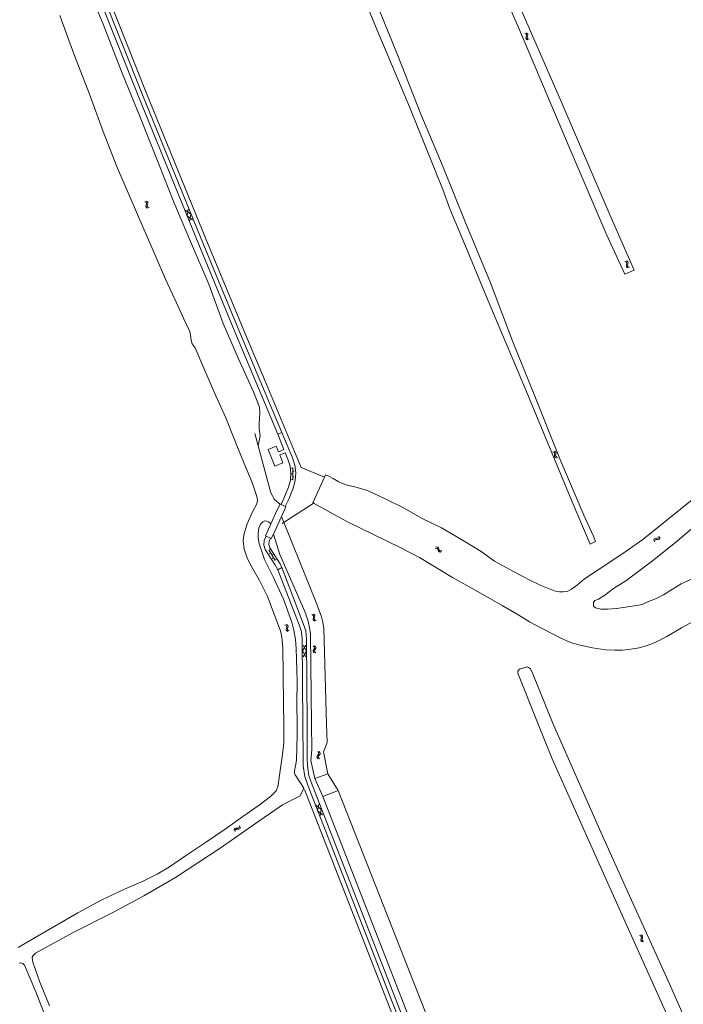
# Model space of a CAD drawing. Header units: metres. Extents: x 189705 to 199106, y 581686 to 588448.
# Tile 123 of 256: x 192533 to 192768, y 587401 to 587749. Entities that reach past the tile are written whole.
import ezdxf

# ---------------------------------------------------------------- set-up
doc = ezdxf.new("R2010")
doc.units = ezdxf.units.M
doc.layers.add('B-WA-OG-GBKN-G', color=7, linetype='Continuous', lineweight=18)

msp = doc.modelspace()

# ---------------------------------------------------------------- linework, layer by layer
at = {"layer": 'B-WA-OG-GBKN-G'}
for p, q in [((192712.15, 587744.535), (192712.52, 587744.364)), ((192712.52, 587744.364), (192712.748, 587744.128)), ((192712.6, 587744.744), (192712.972, 587744.576)), ((192712.783, 587743.804), (192712.679, 587743.402)), ((192712.748, 587744.128), (192712.783, 587743.804)), ((192712.972, 587744.576), (192713.201, 587744.342)), ((192713.237, 587744.005), (192713.129, 587743.613)), ((192713.201, 587744.342), (192713.237, 587744.005)), ((192712.679, 587743.402), (192712.569, 587743.009)), ((192712.569, 587743.009), (192712.602, 587742.682)), ((192712.602, 587742.682), (192712.836, 587742.44)), ((192712.836, 587742.44), (192713.208, 587742.27)), ((192713.129, 587743.613), (192713.022, 587743.219)), ((192713.022, 587743.219), (192713.054, 587742.891)), ((192713.054, 587742.891), (192713.287, 587742.649)), ((192713.287, 587742.649), (192713.659, 587742.479)), ((192577.619, 587684.949), (192577.991, 587684.784)), ((192577.991, 587684.784), (192578.223, 587684.551)), ((192578.067, 587685.164), (192578.44, 587685.001)), ((192578.223, 587684.551), (192578.263, 587684.227)), ((192578.44, 587685.001), (192578.673, 587684.771)), ((192578.673, 587684.771), (192578.713, 587684.435)), ((192578.164, 587683.824), (192578.06, 587683.43)), ((192578.06, 587683.43), (192578.097, 587683.103)), ((192578.097, 587683.103), (192578.335, 587682.864)), ((192578.263, 587684.227), (192578.164, 587683.824)), ((192578.335, 587682.864), (192578.709, 587682.699)), ((192578.611, 587684.041), (192578.51, 587683.645)), ((192578.51, 587683.645), (192578.546, 587683.318)), ((192578.546, 587683.318), (192578.783, 587683.079)), ((192578.713, 587684.435), (192578.611, 587684.041)), ((192578.783, 587683.079), (192579.157, 587682.914)), ((192592.109, 587682.013), (192593.962, 587680.545)), ((192592.663, 587680.029), (192593.009, 587682.37)), ((192592.663, 587680.029), (192594.517, 587678.562)), ((192593.618, 587678.205), (192593.962, 587680.545)), ((192747.973, 587663.65), (192747.595, 587663.805)), ((192748.215, 587663.416), (192747.973, 587663.65)), ((192748.415, 587663.875), (192748.038, 587664.031)), ((192748.659, 587663.642), (192748.415, 587663.875)), ((192748.704, 587663.316), (192748.659, 587663.642)), ((192748.074, 587662.296), (192748.167, 587662.692)), ((192748.122, 587661.961), (192748.074, 587662.296)), ((192748.36, 587661.736), (192748.122, 587661.961)), ((192748.167, 587662.692), (192748.259, 587663.09)), ((192748.259, 587663.09), (192748.215, 587663.416)), ((192748.737, 587661.582), (192748.36, 587661.736)), ((192748.52, 587662.514), (192748.609, 587662.919)), ((192748.567, 587662.191), (192748.52, 587662.514)), ((192748.804, 587661.964), (192748.567, 587662.191)), ((192748.609, 587662.919), (192748.704, 587663.316)), ((192749.18, 587661.807), (192748.804, 587661.964)), ((192722.082, 587596.397), (192722.466, 587596.259)), ((192722.466, 587596.259), (192722.714, 587596.044)), ((192722.513, 587596.644), (192722.897, 587596.509)), ((192722.709, 587595.315), (192722.634, 587594.914)), ((192722.634, 587594.914), (192722.695, 587594.59)), ((192722.695, 587594.59), (192722.95, 587594.37)), ((192722.777, 587595.724), (192722.709, 587595.315)), ((192722.714, 587596.044), (192722.777, 587595.724)), ((192722.897, 587596.509), (192723.146, 587596.297)), ((192722.95, 587594.37), (192723.335, 587594.233)), ((192723.139, 587595.564), (192723.067, 587595.162)), ((192723.067, 587595.162), (192723.127, 587594.839)), ((192723.127, 587594.839), (192723.381, 587594.617)), ((192723.212, 587595.964), (192723.139, 587595.564)), ((192723.146, 587596.297), (192723.212, 587595.964)), ((192723.381, 587594.617), (192723.766, 587594.481)), ((192629.522, 587590.612), (192630.022, 587590.612)), ((192630.022, 587586.412), (192630.022, 587590.812)), ((192629.522, 587588.612), (192630.022, 587588.612)), ((192630.022, 587589.612), (192630.522, 587589.612)), ((192630.022, 587587.612), (192630.522, 587587.612)), ((192629.522, 587586.612), (192630.022, 587586.612)), ((192759.447, 587565.931), (192759.619, 587566.221)), ((192759.619, 587566.221), (192759.682, 587566.624)), ((192759.94, 587565.842), (192760.004, 587566.246)), ((192680.666, 587562.689), (192681.067, 587562.762)), ((192681.067, 587562.762), (192681.389, 587562.7)), ((192681.389, 587562.7), (192681.61, 587562.444)), ((192757.784, 587564.997), (192757.847, 587565.4)), ((192757.847, 587565.4), (192758.01, 587565.683)), ((192758.01, 587565.683), (192758.325, 587565.808)), ((192758.106, 587564.619), (192758.171, 587565.021)), ((192758.171, 587565.021), (192758.338, 587565.304)), ((192758.325, 587565.808), (192758.732, 587565.81)), ((192758.338, 587565.304), (192758.641, 587565.425)), ((192758.641, 587565.425), (192759.055, 587565.433)), ((192758.732, 587565.81), (192759.14, 587565.812)), ((192759.055, 587565.433), (192759.463, 587565.432)), ((192759.14, 587565.812), (192759.447, 587565.931)), ((192759.463, 587565.432), (192759.77, 587565.551)), ((192759.77, 587565.551), (192759.94, 587565.842)), ((192621.508, 587561.693), (192623.769, 587557.919)), ((192622.04, 587561.779), (192621.611, 587561.522)), ((192622.125, 587560.664), (192621.696, 587560.407)), ((192623.067, 587560.063), (192622.639, 587559.806)), ((192680.414, 587562.261), (192680.816, 587562.331)), ((192680.816, 587562.331), (192681.138, 587562.267)), ((192681.138, 587562.267), (192681.351, 587562.02)), ((192681.351, 587562.02), (192681.494, 587561.631)), ((192681.494, 587561.631), (192681.627, 587561.245)), ((192681.61, 587562.444), (192681.744, 587562.06)), ((192681.627, 587561.245), (192681.84, 587560.994)), ((192681.744, 587562.06), (192681.88, 587561.675)), ((192681.84, 587560.994), (192682.17, 587560.928)), ((192681.88, 587561.675), (192682.093, 587561.423)), ((192682.093, 587561.423), (192682.423, 587561.356)), ((192682.17, 587560.928), (192682.573, 587561)), ((192682.423, 587561.356), (192682.825, 587561.428)), ((192623.152, 587558.948), (192622.724, 587558.691)), ((192624.095, 587558.347), (192623.666, 587558.09)), ((192637.167, 587538.612), (192636.798, 587538.788)), ((192637.396, 587538.365), (192637.167, 587538.612)), ((192637.621, 587538.812), (192637.252, 587538.989)), ((192637.422, 587538.037), (192637.396, 587538.365)), ((192637.852, 587538.566), (192637.621, 587538.812)), ((192637.762, 587537.847), (192637.878, 587538.238)), ((192637.878, 587538.238), (192637.852, 587538.566)), ((192627.637, 587534.958), (192627.271, 587535.14)), ((192627.863, 587534.709), (192627.637, 587534.958)), ((192628.094, 587535.153), (192627.728, 587535.334)), ((192627.885, 587534.38), (192627.863, 587534.709)), ((192628.321, 587534.904), (192628.094, 587535.153)), ((192628.343, 587534.576), (192628.321, 587534.904)), ((192637.194, 587537.254), (192637.308, 587537.645)), ((192637.224, 587536.917), (192637.194, 587537.254)), ((192637.449, 587536.679), (192637.224, 587536.917)), ((192637.308, 587537.645), (192637.422, 587538.037)), ((192637.817, 587536.505), (192637.449, 587536.679)), ((192637.651, 587537.448), (192637.762, 587537.847)), ((192637.68, 587537.123), (192637.651, 587537.448)), ((192637.904, 587536.883), (192637.68, 587537.123)), ((192638.271, 587536.706), (192637.904, 587536.883)), ((192627.646, 587533.601), (192627.765, 587533.99)), ((192627.671, 587533.263), (192627.646, 587533.601)), ((192627.893, 587533.023), (192627.671, 587533.263)), ((192627.765, 587533.99), (192627.885, 587534.38)), ((192628.259, 587532.843), (192627.893, 587533.023)), ((192628.105, 587533.788), (192628.222, 587534.186)), ((192628.13, 587533.463), (192628.105, 587533.788)), ((192628.351, 587533.22), (192628.13, 587533.463)), ((192628.222, 587534.186), (192628.343, 587534.576)), ((192628.716, 587533.038), (192628.351, 587533.22)), ((192633.462, 587525.924), (192634.671, 587527.959)), ((192633.703, 587527.97), (192634.86, 587525.909)), ((192637.269, 587527.707), (192637.578, 587527.441)), ((192637.76, 587527.783), (192638.07, 587527.519)), ((192633.462, 587525.924), (192634.621, 587523.863)), ((192633.654, 587523.874), (192634.86, 587525.909)), ((192637.251, 587526.125), (192637.191, 587525.802)), ((192637.191, 587525.802), (192637.35, 587525.504)), ((192637.465, 587526.473), (192637.251, 587526.125)), ((192637.35, 587525.504), (192637.66, 587525.238)), ((192637.676, 587526.83), (192637.465, 587526.473)), ((192637.578, 587527.441), (192637.732, 587527.151)), ((192637.732, 587527.151), (192637.676, 587526.83)), ((192637.744, 587526.201), (192637.684, 587525.878)), ((192637.684, 587525.878), (192637.841, 587525.58)), ((192637.955, 587526.551), (192637.744, 587526.201)), ((192637.841, 587525.58), (192638.151, 587525.314)), ((192638.167, 587526.898), (192637.955, 587526.551)), ((192638.07, 587527.519), (192638.226, 587527.231)), ((192638.226, 587527.231), (192638.167, 587526.898)), ((192639.15, 587489.987), (192638.874, 587490.288)), ((192638.919, 587489.037), (192639.171, 587489.358)), ((192639.269, 587489.672), (192639.15, 587489.987)), ((192639.171, 587489.358), (192639.269, 587489.672)), ((192639.646, 587490.003), (192639.37, 587490.304)), ((192639.415, 587489.055), (192639.67, 587489.374)), ((192639.768, 587489.688), (192639.646, 587490.003)), ((192639.67, 587489.374), (192639.768, 587489.688)), ((192638.568, 587488.394), (192638.666, 587488.718)), ((192638.688, 587488.09), (192638.568, 587488.394)), ((192638.666, 587488.718), (192638.919, 587489.037)), ((192638.964, 587487.79), (192638.688, 587488.09)), ((192639.068, 587488.414), (192639.163, 587488.726)), ((192639.186, 587488.108), (192639.068, 587488.414)), ((192639.163, 587488.726), (192639.415, 587489.055)), ((192639.46, 587487.806), (192639.186, 587488.108)), ((192640.136, 587469.855), (192638.293, 587471.336)), ((192639.195, 587471.687), (192638.833, 587469.349)), ((192640.674, 587467.867), (192638.833, 587469.349)), ((192640.136, 587469.855), (192639.772, 587467.517)), ((192609.253, 587462.349), (192609.31, 587462.752)), ((192609.31, 587462.752), (192609.469, 587463.038)), ((192609.469, 587463.038), (192609.782, 587463.167)), ((192609.581, 587461.975), (192609.64, 587462.378)), ((192609.64, 587462.378), (192609.802, 587462.664)), ((192609.782, 587463.167), (192610.189, 587463.174)), ((192609.802, 587462.664), (192610.103, 587462.789)), ((192610.103, 587462.789), (192610.518, 587462.802)), ((192610.189, 587463.174), (192610.597, 587463.183)), ((192610.518, 587462.802), (192610.926, 587462.808)), ((192610.597, 587463.183), (192610.902, 587463.306)), ((192610.902, 587463.306), (192611.07, 587463.598)), ((192610.926, 587462.808), (192611.231, 587462.931)), ((192611.07, 587463.598), (192611.128, 587464.003)), ((192611.231, 587462.931), (192611.397, 587463.225)), ((192611.397, 587463.225), (192611.455, 587463.629)), ((192752.766, 587425.196), (192753.142, 587425.04)), ((192753.142, 587425.04), (192753.38, 587424.813)), ((192753.208, 587425.422), (192753.585, 587425.269)), ((192753.34, 587424.085), (192753.246, 587423.688)), ((192753.246, 587423.688), (192753.291, 587423.362)), ((192753.291, 587423.362), (192753.535, 587423.13)), ((192753.428, 587424.491), (192753.34, 587424.085)), ((192753.38, 587424.813), (192753.428, 587424.491)), ((192753.535, 587423.13), (192753.914, 587422.975)), ((192753.585, 587425.269), (192753.824, 587425.045)), ((192753.781, 587424.314), (192753.69, 587423.915)), ((192753.69, 587423.915), (192753.735, 587423.589)), ((192753.735, 587423.589), (192753.978, 587423.356)), ((192753.873, 587424.71), (192753.781, 587424.314)), ((192753.824, 587425.045), (192753.873, 587424.71)), ((192753.978, 587423.356), (192754.356, 587423.201))]:
    msp.add_line(p, q, dxfattribs=at)
at = {"layer": 'B-WA-OG-GBKN-G', "flags": 128}
for points in [[(192667.222, 587856.14), (192676.556, 587834.449), (192692.887, 587795.569), (192707.234, 587761.445), (192724.681, 587721.257), (192742.418, 587680.11), (192750.86, 587660.794), (192747.611, 587659.384), (192741.201, 587673.131), (192728.198, 587703.445), (192710.328, 587745.846), (192694.905, 587781.063), (192673.785, 587830.153), (192664.216, 587852.259), (192663.505, 587854.718)], [(192737.186, 587564.66), (192736.483, 587566.557), (192733.058, 587574.051), (192724.569, 587593.969), (192715.66, 587616.086), (192707.917, 587635.366), (192700.021, 587656.261), (192691.047, 587677.896), (192683.241, 587697.156), (192675.322, 587716.003), (192667.145, 587737.022), (192659.248, 587756.549), (192651.006, 587776.105), (192644.171, 587793.078), (192638.557, 587807.021)], [(192635.074, 587805.46), (192638.562, 587796.965), (192650.061, 587769.492), (192659.9, 587745.671), (192671.391, 587718.551), (192683.093, 587689.358), (192685.656, 587682.4), (192690.959, 587669.838), (192699.236, 587649.887), (192703.871, 587638.685), (192707.872, 587629.21), (192713.226, 587616.559), (192720.851, 587598.059), (192728.894, 587578.78), (192735.317, 587563.721)], [(192557.066, 587762.1), (192562.885, 587747.845), (192569.673, 587730.523)], [(192561.314, 587757.86), (192575.418, 587722.221), (192595.941, 587671.804), (192610.163, 587637.492)], [(192562.709, 587758.412), (192576.81, 587722.78), (192597.328, 587672.374), (192611.549, 587638.067)], [(192599.261, 587671.839), (192578.166, 587723.585), (192564.253, 587758.852)], [(192626.818, 587500), (192626.698, 587507.115), (192626.674, 587517.806), (192626.452, 587526.914), (192626.186, 587530.841), (192625.656, 587533.061), (192623.841, 587538.073), (192621.057, 587545.253), (192618.1, 587551.119), (192615.864, 587554.956), (192613.983, 587558.55), (192612.79, 587562.005), (192612.478, 587565.039), (192612.723, 587567.074), (192613.868, 587570.921), (192615.783, 587575.162), (192617.361, 587578.03), (192617.54, 587579.219), (192617.364, 587580.565), (192615.647, 587585.623), (192612.803, 587592.356), (192609.94, 587599.306), (192606.283, 587608.522), (192602.77, 587616.294), (192598.589, 587625.996), (192595.437, 587633.222), (192594.413, 587634.701), (192594.06, 587635.968), (192593.838, 587637.742), (192593.55, 587639.035), (192591.912, 587642.458), (192588.916, 587649.192), (192584.938, 587657.6), (192581.373, 587666.081), (192576.995, 587676.086), (192572.446, 587686.491), (192567.688, 587697.705), (192562.905, 587709.791), (192558.018, 587723.047), (192552.507, 587737.315), (192547.535, 587750.958)], [(192569.673, 587730.523), (192576.017, 587714.915), (192582.608, 587698.276), (192587.982, 587684.856), (192593.801, 587670.916), (192600.302, 587655.775), (192605.438, 587641.829), (192610.799, 587629.322), (192616.167, 587617.655), (192618.218, 587612.196), (192618.374, 587610.147), (192618.241, 587608.197), (192618.128, 587606.503), (192618.133, 587604.638), (192618.485, 587602.096), (192617.786, 587598.505)], [(192632.98, 587590.887), (192619.97, 587622.055), (192613.067, 587638.612), (192599.261, 587671.839)], [(192624.754, 587602.667), (192610.163, 587637.492)], [(192626.171, 587603.234), (192611.549, 587638.067)], [(192616.562, 587602.932), (192617.786, 587598.505)], [(192629.986, 587594.336), (192626.171, 587603.234), (192624.754, 587602.667), (192626.884, 587597.237), (192624.922, 587596.436), (192624.109, 587598.451), (192621.271, 587597.315), (192623.729, 587591.413), (192626.534, 587592.564), (192625.402, 587595.327), (192627.351, 587596.125), (192628.329, 587593.822)], [(192617.786, 587598.505), (192622.257, 587581.887)], [(192630.208, 587583.567), (192630.875, 587586.231), (192631.062, 587588.971), (192630.762, 587591.702), (192629.986, 587594.336)], [(192628.536, 587583.97), (192629.17, 587586.405), (192629.348, 587588.915), (192629.065, 587591.416), (192628.329, 587593.822)], [(192641.227, 587587.431), (192632.98, 587590.887)], [(192641.227, 587587.431), (192637.094, 587578.318)], [(192641.608, 587588.272), (192641.227, 587587.431)], [(192717.563, 587549.203), (192713.749, 587551.125), (192706.631, 587554.846), (192701.49, 587557.738), (192696.701, 587561.108), (192694.64, 587562.496), (192689.55, 587565.455), (192682.655, 587569.574), (192675.621, 587572.924), (192669.438, 587576.434), (192662.701, 587579.845), (192656.451, 587582.717), (192651.999, 587584.099), (192649.277, 587584.643), (192647.626, 587585.165), (192646.152, 587585.885), (192644.318, 587587.008), (192642.991, 587587.684), (192641.608, 587588.272)], [(192627.321, 587577.046), (192628.634, 587579.713), (192630.208, 587583.567)], [(192628.536, 587583.97), (192627.513, 587581.32)], [(192622.257, 587581.887), (192623.555, 587579.607), (192625.514, 587577.897)], [(192625.878, 587577.735), (192627.513, 587581.32)], [(192622.275, 587570.935), (192624.562, 587575.861), (192625.514, 587577.897)], [(192625.514, 587577.897), (192625.878, 587577.735), (192627.321, 587577.046), (192627.629, 587576.912), (192626.055, 587573.517), (192623.149, 587567.285), (192622.428, 587565.741)], [(192626.253, 587571.062), (192637.564, 587578.422)], [(192637.094, 587578.318), (192641.309, 587576.155), (192649.191, 587571.777), (192668.087, 587562.545), (192674.835, 587558.981), (192686.553, 587551.976), (192696.512, 587546.446), (192704.151, 587542.006), (192710.08, 587538.617), (192713.866, 587536.228), (192717.894, 587534.104), (192722.171, 587531.889), (192724.641, 587530.573), (192728.387, 587528.957), (192731.807, 587527.985), (192736.169, 587527.085), (192740.684, 587526.366), (192743.985, 587526.235), (192746.655, 587526.273), (192749.003, 587526.469), (192752.643, 587527.066), (192755.804, 587527.933), (192758.519, 587529.055), (192762.381, 587531.056), (192767.682, 587534.09), (192777.042, 587539.187)], [(192771.466, 587579.532), (192753.96, 587565.41), (192748.059, 587561.268), (192743.692, 587558.269), (192738.136, 587554.677), (192733.336, 587551.444), (192730.782, 587549.384), (192728.661, 587547.822), (192727.193, 587547.016), (192725.696, 587546.819), (192724.442, 587546.856), (192723.004, 587547.084), (192721.742, 587547.554), (192717.563, 587549.203)], [(192626.055, 587573.517), (192629.752, 587564.495)], [(192778.928, 587575.741), (192765.518, 587564.317), (192757.312, 587557.813), (192747.925, 587550.723), (192743.595, 587548.011), (192740.512, 587545.664), (192738.244, 587544.264), (192736.975, 587543.759), (192736.49, 587543.069), (192736.475, 587541.756), (192737.157, 587541.176), (192739.057, 587540.786), (192741.515, 587540.77), (192744.582, 587541.003), (192747.003, 587541.281), (192751.697, 587542.004), (192753.714, 587542.392)], [(192622.275, 587570.935), (192621.435, 587571.597), (192620.811, 587571.919), (192620.194, 587572.005), (192619.373, 587571.645), (192618.657, 587570.811), (192618.045, 587569.361), (192617.8, 587567.621), (192617.819, 587566.045), (192618.054, 587564.409), (192618.453, 587562.793), (192618.787, 587561.821), (192620.038, 587558.3), (192623.08, 587552.145), (192626.783, 587544.242), (192629.718, 587536.169), (192630.444, 587533.273), (192630.96, 587530.035), (192631.194, 587526.823), (192631.329, 587523.067), (192631.45, 587518.864), (192631.533, 587515.607), (192631.486, 587507.208), (192631.531, 587500)], [(192620.584, 587566.557), (192620.328, 587566.737), (192621.977, 587570.293), (192622.275, 587570.935)], [(192620.584, 587566.557), (192619.931, 587565.049), (192619.835, 587563.409), (192620.309, 587561.835)], [(192620.584, 587566.557), (192622.142, 587565.862)], [(192623.149, 587567.285), (192625.484, 587560.058)], [(192622.142, 587565.862), (192621.639, 587564.788), (192621.566, 587563.605), (192621.933, 587562.477)], [(192621.933, 587562.477), (192625.52, 587556.748)], [(192622.142, 587565.862), (192622.428, 587565.741)], [(192629.752, 587564.495), (192638.544, 587542.477)], [(192737.186, 587564.66), (192735.317, 587563.721)], [(192624.782, 587554.6), (192623.702, 587556.49), (192620.309, 587561.835)], [(192625.484, 587560.058), (192634.31, 587539.855)], [(192626.118, 587555.442), (192625.52, 587556.748)], [(192633.595, 587500), (192633.376, 587530.194), (192633.146, 587532.676), (192632.261, 587535.149), (192624.782, 587554.6), (192626.118, 587555.442)], [(192626.118, 587555.442), (192633.673, 587535.654)], [(192753.714, 587542.392), (192755.953, 587543.388), (192758.388, 587544.419), (192761.28, 587545.76), (192764.406, 587547.783), (192767.474, 587549.741), (192771.378, 587551.521)], [(192641.037, 587533.834), (192640.662, 587536.088), (192640.192, 587538.074), (192638.544, 587542.477)], [(192636.309, 587531.824), (192635.97, 587534.251), (192635.371, 587536.97), (192634.31, 587539.855)], [(192635.095, 587500), (192634.875, 587530.269), (192634.622, 587533.003), (192633.673, 587535.654)], [(192636.309, 587531.824), (192636.705, 587500)], [(192641.992, 587500), (192641.037, 587533.834)], [(192716.93, 587500), (192709.72, 587518.04), (192709.746, 587518.842), (192710.248, 587519.467), (192712.946, 587520.278), (192713.451, 587520.132), (192714.195, 587519.571), (192715.003, 587517.882), (192722.211, 587500)], [(192626.854, 587497.856), (192626.818, 587500)], [(192631.531, 587500), (192631.555, 587496.163), (192631.331, 587487.298), (192630.968, 587485.237), (192630.612, 587483.661), (192630.677, 587482.591), (192630.834, 587482.032)], [(192717.086, 587268.594), (192686.211, 587347.839), (192655.665, 587426.218), (192635.432, 587478.054), (192634.309, 587481.451), (192633.724, 587485.281), (192633.682, 587487.993), (192633.595, 587500)], [(192718.483, 587269.139), (192687.609, 587348.383), (192657.063, 587426.763), (192636.843, 587478.563), (192635.773, 587481.802), (192635.223, 587485.407), (192635.182, 587488.01), (192635.095, 587500)], [(192636.705, 587500), (192636.816, 587491.068)], [(192642.173, 587493.585), (192641.992, 587500)], [(192836.404, 587215.411), (192836.711, 587222.72), (192836.52, 587224.311), (192836.326, 587227.007), (192835.867, 587228.731), (192834.798, 587230.924), (192824.16, 587256.546), (192799.083, 587313.576), (192769.893, 587380.684), (192745.14, 587435.879), (192721.824, 587487.756), (192716.93, 587500)], [(192722.211, 587500), (192722.313, 587499.747), (192727.133, 587488.755), (192739.047, 587461.735), (192749.283, 587439.041), (192762.285, 587410.471), (192773.802, 587384.66), (192788.495, 587351.586), (192806.844, 587310.453), (192828.7, 587259.691), (192840.162, 587234.45), (192841.486, 587230.164), (192842.263, 587225.999), (192842.581, 587222.409), (192841.41, 587214.511)], [(192532.838, 587420.981), (192539.711, 587425.001), (192547.24, 587429.329), (192553.974, 587433.191), (192562.488, 587437.78), (192570.444, 587441.582), (192577.059, 587444.465), (192582.052, 587446.897), (192586.441, 587449.507), (192592.387, 587453.613), (192599.45, 587458.328), (192606.08, 587462.821), (192612.315, 587467.301), (192618.143, 587471.354), (192622.145, 587474.437), (192624.196, 587476.444), (192624.762, 587477.797), (192625.33, 587481.986), (192626.301, 587488.44), (192626.843, 587493.246), (192626.854, 587497.856)], [(192636.816, 587491.068), (192636.425, 587487.144), (192637.868, 587480.827), (192642.455, 587482.426), (192640.93, 587490.206), (192642.173, 587493.585)], [(192646.144, 587476.489), (192642.455, 587482.426)], [(192630.834, 587482.032), (192633.969, 587477.42)], [(192640.655, 587474.387), (192637.868, 587480.827)], [(192633.969, 587477.42), (192632.588, 587474.663), (192626.392, 587471.418), (192616.872, 587464.84), (192604.381, 587456.143), (192588.507, 587445.715), (192577.305, 587439.283), (192566.603, 587433.474), (192551.999, 587426.093), (192538.925, 587418.894), (192538.084, 587418.178), (192537.794, 587417.561), (192537.84, 587416.478), (192538.069, 587415.716), (192540.551, 587408.687), (192543.946, 587400.358)], [(192634.145, 587476.896), (192665.38, 587397.138), (192695.107, 587320.669), (192718.897, 587259.274), (192724.236, 587244.687)], [(192646.144, 587476.489), (192640.655, 587474.387)], [(192675.594, 587401.633), (192646.144, 587476.489)], [(192640.655, 587474.387), (192689.618, 587348.882)], [(192613.618, 587208.531), (192611.581, 587214.64), (192607.598, 587225.781), (192602.534, 587239.398), (192597.934, 587251.215), (192593.283, 587263.847), (192588.192, 587276.88), (192582.904, 587291.186), (192577.099, 587306.104), (192571.504, 587320.818), (192565.456, 587336.374), (192559.218, 587352.585), (192553.119, 587368.738), (192546.088, 587387.157), (192539.13, 587405.281), (192535.08, 587414.701), (192534.503, 587415.292), (192533.787, 587415.483), (192533.17, 587415.385)], [(192734.495, 587251.921), (192705.045, 587326.777), (192675.594, 587401.633)]]:
    msp.add_lwpolyline(points, dxfattribs=at)

doc.saveas('drawing.dxf')
